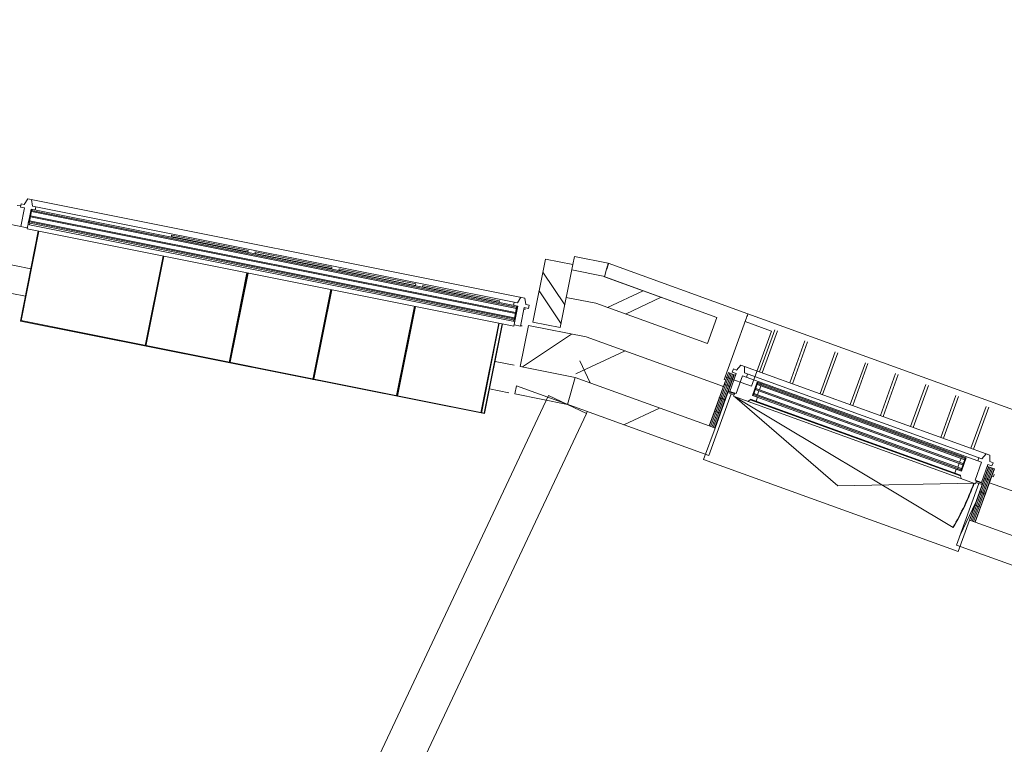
# Model space of a CAD drawing. Header units: metres. Extents: x 136266 to 136452, y 453403 to 453560.
# Tile 117 of 133: x 136339.75 to 136343.27, y 453519.96 to 453522.55. Entities that reach past the tile are written whole.
import ezdxf

# ---------------------------------------------------------------- set-up
doc = ezdxf.new("R2010")
doc.units = ezdxf.units.M
for name, color, linetype, lineweight in [('A-DETL-BEBOUWING', 253, 'Continuous', 9), ('A-DETL-GENF-4', 252, 'Continuous', 9), ('A-FLOR', 192, 'Continuous', 5)]:
    doc.layers.add(name, color=color, linetype=linetype, lineweight=lineweight)
pattern_1 = [(50.36799999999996, (1194.736809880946, 112.2623939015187), (-308.0628471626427, 255.1416904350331), [])]

# ---------------------------------------------------------------- blocks, each defined once
blk = doc.blocks.new('859-DO-0010 29-09-2022')
at = {"layer": 'A-DETL-BEBOUWING'}
h = blk.add_hatch(dxfattribs=at)
h.set_pattern_fill('FP_1224', color=256, angle=44.9999999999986, style=0, pattern_type=2)
h.set_pattern_definition([(230.3679999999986, (55010.40795384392, 82580.7177269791), (308.0628471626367, -255.1416904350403), []), (230.3679999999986, (53815.67043685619, 82468.45462597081), (308.0628471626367, -255.1416904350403), [])])
h.paths.add_polyline_path([(52052.64905942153, 82202.35332922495), (52476.80359651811, 82242.20870410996), (52467.44837789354, 82341.77014184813), (52035.81537609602, 82301.21205842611), (52044.23221775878, 82251.78269382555)])
h.paths.add_polyline_path([(53696.43120881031, 82356.81013226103), (54268.90947580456, 82410.60263935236), (54259.55425718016, 82510.16407709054), (53687.07599018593, 82456.37156999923), (53691.75359949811, 82406.59085113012)])
h.paths.add_polyline_path([(55488.53708809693, 82525.20406750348), (56061.01535509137, 82578.99657459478), (56051.6601364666, 82678.55801233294), (55479.18186947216, 82624.76550524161), (55483.85947878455, 82574.98478637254)])
h.paths.add_polyline_path([(57280.64296738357, 82693.59800274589), (57985.00000000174, 82759.78240284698), (57984.9747007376, 82860.22051972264), (57271.2877487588, 82793.15944048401), (57279.83942046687, 82702.14962398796)])
h = blk.add_hatch(dxfattribs=at)
h.set_pattern_fill('FP_1225', color=256, angle=45.00000000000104, style=0, pattern_type=2)
h.set_pattern_definition([(230.368000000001, (54841.84571802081, 82338.88791492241), (326.7006494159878, -270.5777627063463), []), (320.368000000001, (54841.84571802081, 82338.88791492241), (270.5777627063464, 326.7006494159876), [])])
h.paths.add_polyline_path([(52098.94168856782, 81930.49182392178), (52608.06557173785, 81978.33128207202), (52594.03274380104, 82127.67343867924), (52073.69116357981, 82078.77991772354)])
h.paths.add_polyline_path([(53616.62293602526, 82073.09964673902), (54400.66925821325, 82146.77199340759), (54386.63643027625, 82296.11415001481), (53602.59010808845, 82222.44180334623)])
h.paths.add_polyline_path([(55409.22662250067, 82241.54035807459), (56192.77513749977, 82315.16592865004), (56178.74230956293, 82464.50808525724), (55395.19379456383, 82390.88251468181), (55408.19851423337, 82252.4818380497)])
h.paths.add_polyline_path([(57201.33250178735, 82409.93429331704), (57610.00000000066, 82448.33443977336), (57610.00000000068, 82598.9951809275), (57187.29967385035, 82559.27644992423)])
h = blk.add_hatch(dxfattribs=at)
h.set_pattern_fill('FP_949', color=256, scale=0.9999999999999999, angle=95.36799506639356, style=0, pattern_type=2)
h.set_pattern_definition([(134.9999950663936, (124130.0391304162, -73532.18918287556), (-282.8427368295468, -282.8426881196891), []), (134.9999950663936, (124130.0385333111, -72332.18949295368), (-282.8427368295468, -282.8426881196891), [])])
h.paths.add_polyline_path([(52684.34616875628, 82171.31384739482), (52664.70020964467, 82380.39286664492), (52565.13877190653, 82371.03764802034), (52584.78473101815, 82161.95862877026), (52669.84193388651, 82169.95096743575)])
h = blk.add_hatch(dxfattribs=at)
h.set_pattern_fill('FP_1464', color=256, angle=44.99999999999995, style=0, pattern_type=2)
h.set_pattern_definition([(238.9589999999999, (51980.08133697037, 82287.35821534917), (342.7194111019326, -206.2605276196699), []), (238.9589999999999, (50815.52101608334, 81997.87930573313), (342.7194111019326, -206.2605276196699), [])])
h.paths.add_polyline_path([(51948.47143826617, 82176.45752019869), (52052.64905942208, 82202.35332922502), (52035.81537609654, 82301.21205842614), (51924.34817993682, 82273.50425330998), (51929.57379792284, 82252.4818380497)])
h = blk.add_hatch(dxfattribs=at)
h.set_pattern_fill('FP_1465', color=256, angle=44.99999999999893, style=0, pattern_type=2)
h.set_pattern_definition([(328.958999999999, (51850.21834817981, 82157.18692799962), (206.2605276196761, 342.7194111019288), []), (328.958999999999, (52139.69796490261, 80992.6259000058), (206.2605276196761, 342.7194111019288), [])])
h.paths.add_polyline_path([(51877.96028931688, 82045.58285544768), (51975.0070224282, 82069.70611377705), (51919.52352827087, 82292.91359993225), (51822.47679515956, 82268.79034160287), (51826.53065902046, 82252.4818380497)])
h = blk.add_hatch(color=256, dxfattribs=at)
h.paths.add_polyline_path([(52704.03140266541, 82143.53361043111), (52717.97000394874, 82144.84334103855), (52717.59579520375, 82148.82579854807), (52703.65719392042, 82147.51606794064)])
h.paths.add_polyline_path([(52699.72800209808, 82189.33187179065), (52713.66660338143, 82190.6416023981), (52713.29239463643, 82194.62405990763), (52699.3537933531, 82193.31432930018)])
h.paths.add_polyline_path([(53477.62377389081, 82216.22365914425), (53491.56237517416, 82217.53338975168), (53491.18816642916, 82221.5158472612), (53477.24956514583, 82220.20611665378)])
h.paths.add_polyline_path([(53473.3203733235, 82262.02192050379), (53487.25897460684, 82263.33165111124), (53486.88476586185, 82267.31410862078), (53472.94616457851, 82266.00437801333)])
h = blk.add_hatch(dxfattribs=at)
h.set_pattern_fill('FP_418', color=256, scale=0.9999999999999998, angle=-84.63200493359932, style=0, pattern_type=2)
h.set_pattern_definition([(95.36799506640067, (53568.21094290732, 82067.02000002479), (-50.5772103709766, -4.752451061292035), [50.79999999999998, 0, 0, 0]), (95.36799506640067, (53573.26866394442, 82067.49524513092), (-50.5772103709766, -4.752451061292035), [50.79999999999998, 0, 0, 0]), (95.36799506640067, (53578.32638498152, 82067.97049023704), (-50.5772103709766, -4.752451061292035), [50.79999999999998, 0, 0, 0]), (95.36799506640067, (53583.38410601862, 82068.44573534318), (-50.5772103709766, -4.752451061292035), [50.79999999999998, 0, 0, 0]), (95.36799506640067, (53588.44182705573, 82068.9209804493), (-50.5772103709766, -4.752451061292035), [50.79999999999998, 0, 0, 0]), (95.36799506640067, (53593.49954809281, 82069.39622555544), (-50.5772103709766, -4.752451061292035), [50.79999999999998, 0, 0, 0]), (95.36799506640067, (53598.55726912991, 82069.87147066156), (-50.5772103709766, -4.752451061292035), [50.79999999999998, 0, 0, 0]), (95.36799506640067, (53603.61499016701, 82070.3467157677), (-50.5772103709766, -4.752451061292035), [50.79999999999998, 0, 0, 0]), (95.36799506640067, (53608.6727112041, 82070.82196087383), (-50.5772103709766, -4.752451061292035), [50.79999999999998, 0, 0, 0]), (95.36799506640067, (53613.7304322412, 82071.29720597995), (-50.5772103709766, -4.752451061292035), [50.79999999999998, 0, 0, 0])])
h.paths.add_polyline_path([(53594.71941972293, 82071.04149864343), (53616.62293602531, 82073.09964674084), (53597.63184221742, 82275.20936534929), (53575.72832591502, 82273.15121725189)])
for points in [[(52700.10221084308, 82185.34941428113), (53487.63318335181, 82259.34919360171), (53487.25897460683, 82263.33165111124), (52699.72800209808, 82189.33187179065)], [(52701.87970238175, 82166.43274111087), (53489.4106748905, 82240.43252043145), (53489.0364661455, 82244.41497794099), (52701.50549363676, 82170.41519862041)], [(52703.65719392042, 82147.51606794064), (53491.18816642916, 82221.5158472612), (53490.81395768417, 82225.49830477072), (52703.28298517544, 82151.49852545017)], [(50084.08311326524, 81637.28304711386), (51803.75122399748, 82064.74718470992), (51802.78629366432, 82068.62905403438), (50083.11818293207, 81641.16491643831)], [(50088.66653234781, 81618.84416782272), (51808.33464308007, 82046.30830541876), (51807.36971274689, 82050.19017474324), (50087.70160201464, 81622.72603714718)], [(50093.24995143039, 81600.40528853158), (51812.91806216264, 82027.86942612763), (51811.95313182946, 82031.7512954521), (50092.75087527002, 81602.41304844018)]]:
    blk.add_hatch(color=256, dxfattribs=at).paths.add_polyline_path(points)
h = blk.add_hatch(dxfattribs=at)
h.set_pattern_fill('FP_1489', color=256, style=0, pattern_type=2)
h.set_pattern_definition([(90, (0, 0), (-400, 2.449293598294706e-14), [])])
h.paths.add_polyline_path([(53591.62945863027, 81970.31065857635), (53604.07463834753, 81971.48006090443), (53582.08987457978, 82205.44943958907), (53569.64469486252, 82204.28003726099), (53582.16435796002, 82071.04149864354)])
h = blk.add_hatch(dxfattribs=at)
h.set_pattern_fill('FP_690', color=256, angle=-174.6320049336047, style=0, pattern_type=2)
h.set_pattern_definition([(95.36799506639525, (52656.76181673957, 81981.37671988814), (50.57721037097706, 4.752451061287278), [50.8, 0, 0, 0]), (95.36799506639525, (52651.70409570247, 81980.901474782), (50.57721037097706, 4.752451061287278), [50.8, 0, 0, 0]), (95.36799506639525, (52646.64637466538, 81980.42622967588), (50.57721037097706, 4.752451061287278), [50.8, 0, 0, 0]), (95.36799506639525, (52641.58865362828, 81979.95098456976), (50.57721037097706, 4.752451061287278), [50.8, 0, 0, 0]), (95.36799506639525, (52636.53093259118, 81979.47573946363), (50.57721037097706, 4.752451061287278), [50.8, 0, 0, 0]), (95.36799506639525, (52631.47321155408, 81979.00049435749), (50.57721037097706, 4.752451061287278), [50.8, 0, 0, 0]), (95.36799506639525, (52626.41549051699, 81978.52524925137), (50.57721037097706, 4.752451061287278), [50.8, 0, 0, 0]), (95.36799506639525, (52621.35776947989, 81978.05000414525), (50.57721037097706, 4.752451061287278), [50.8, 0, 0, 0]), (95.36799506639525, (52616.30004844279, 81977.57475903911), (50.57721037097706, 4.752451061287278), [50.8, 0, 0, 0]), (95.36799506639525, (52611.24232740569, 81977.09951393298), (50.57721037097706, 4.752451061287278), [50.8, 0, 0, 0])])
h.paths.add_polyline_path([(52589.07447792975, 82180.44100068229), (52608.06557173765, 81978.33128207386), (52629.96908804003, 81980.38943017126), (52610.97799423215, 82182.4991487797)])
h = blk.add_hatch(dxfattribs=at)
h.set_pattern_fill('FP_250', color=256, angle=44.99999999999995, style=0, pattern_type=2)
h.set_pattern_definition(pattern_1)
h.paths.add_polyline_path([(53604.07463834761, 81971.4800609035), (54431.92799314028, 82049.26870376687), (54422.57277451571, 82148.83014150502), (53594.71941972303, 82071.04149864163)])
h = blk.add_hatch(dxfattribs=at)
h.set_pattern_fill('FP_1442', color=256, angle=44.99999999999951, style=0, pattern_type=2)
h.set_pattern_definition([(238.9589999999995, (49255.18949423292, 81378.17516534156), (363.4539354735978, -218.7392895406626), []), (328.9589999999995, (49255.18949423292, 81378.17516534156), (218.7392895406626, 363.4539354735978), [])])
h.paths.add_polyline_path([(46483.80974447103, 80534.71811677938), (47440.02739980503, 80772.40860649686), (47403.84251231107, 80917.97870616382), (46436.68759508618, 80677.56950160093), (46452.52398875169, 80629.56127627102)])
h.paths.add_polyline_path([(48423.11080622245, 81016.77721337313), (49172.89928832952, 81203.15485501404), (49136.71440083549, 81348.72495468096), (48386.92591872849, 81162.34731304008)])
h.paths.add_polyline_path([(51904.76482541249, 81882.22457698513), (52098.94168856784, 81930.49182392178), (52073.69116357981, 82078.77991772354), (51868.57993791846, 82027.79467665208)])
h = blk.add_hatch(dxfattribs=at)
h.set_pattern_fill('FP_250', color=256, angle=44.99999999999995, style=0, pattern_type=2)
h.set_pattern_definition(pattern_1)
h.paths.add_polyline_path([(52115.7753718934, 81831.63309472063), (52639.324306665, 81880.82799243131), (52629.96908804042, 81980.38943016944), (52098.94168856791, 81930.49182392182)])
h = blk.add_hatch(dxfattribs=at)
h.set_pattern_fill('FP_1441', color=256, angle=44.99999999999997, style=0, pattern_type=2)
h.set_pattern_definition([(58.95899999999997, (1164.560320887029, 289.4789096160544), (-342.7194111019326, 206.2605276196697), [])])
h.paths.add_polyline_path([(46515.22919903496, 80439.48502562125), (47485.50093941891, 80680.66899021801), (47461.37768108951, 80777.71572332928), (47133.28465141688, 80696.16044931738)])
h.paths.add_polyline_path([(48425.8837832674, 80914.42336342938), (49197.02254665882, 81106.1081219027), (49172.89928832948, 81203.15485501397), (48401.76052493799, 81011.47009654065), (48423.11080622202, 80925.57891959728)])
h.paths.add_polyline_path([(51928.88808374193, 81785.17784387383), (52115.77537189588, 81831.63309472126), (51921.86959875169, 81813.41287872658), (51924.5041875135, 81802.81405211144)])
blk.add_arc((52646.72689686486, 82112.03450544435), 911.0000000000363, 354.3679950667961, 5.367995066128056)
blk.add_open_spline([(52032.16646836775, 82351.10105513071), (52032.14515991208, 82351.225581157), (52032.45294008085, 82349.41398312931), (52033.85528127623, 82341.19956051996), (52035.16970713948, 82333.42611943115), (52035.8532375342, 82329.44837298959)], degree=3)
for p, q in [((53582.83586113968, 82496.8085852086), (52562.33112432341, 82400.91759430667)), ((53261.30777662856, 82284.28531742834), (53246.37817545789, 82443.17124164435)), ((53271.26392040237, 82285.2208392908), (53256.3343192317, 82444.1067635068)), ((53375.80343002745, 82295.04381884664), (53360.87382885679, 82453.92974306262)), ((53385.75957380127, 82295.9793407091), (53370.82997263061, 82454.86526492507)), ((53490.29908342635, 82305.80232026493), (53475.36948225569, 82464.68824448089)), ((53500.25522720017, 82306.73784212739), (53485.32562602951, 82465.62376634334)), ((52917.77646295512, 82252.48183804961), (52902.89121526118, 82410.89573738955)), ((52927.77696020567, 82252.94533503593), (52912.847359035, 82411.83125925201)), ((53032.31646983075, 82262.76831459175), (53017.38686866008, 82421.65423880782)), ((53042.27261360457, 82263.70383645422), (53027.3430124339, 82422.58976067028)), ((53146.81212322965, 82273.52681601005), (53131.88252205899, 82432.41274022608)), ((53156.76826700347, 82274.46233787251), (53141.8386658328, 82433.34826208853)), ((52562.33004232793, 82400.92910927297), (52032.16455314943, 82351.11249180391)), ((52562.8965663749, 82394.89996651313), (52562.33112432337, 82400.91759430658)), ((52563.32235638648, 82390.36856351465), (52562.89784159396, 82394.88639519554)), ((52563.82755071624, 82384.99211259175), (52563.32355173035, 82390.35584225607)), ((52564.3801391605, 82379.11127728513), (52563.82869549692, 82384.97992944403)), ((52564.38124495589, 82379.09950903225), (52584.78473101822, 82161.95862877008)), ((52664.70020964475, 82380.39286664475), (52565.1387719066, 82371.03764802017)), ((52684.34616875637, 82171.31384739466), (52664.70020964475, 82380.39286664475)), ((52688.82950963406, 82230.49281033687), (52673.89990846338, 82389.37873455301)), ((52698.78565340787, 82231.42833219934), (52683.85605223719, 82390.31425641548)), ((52803.32516303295, 82241.25131175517), (52788.39556186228, 82400.13723597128)), ((52813.28130680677, 82242.18683361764), (52798.35170563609, 82401.07275783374)), ((52032.16449078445, 82351.11248118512), (51912.40733207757, 82321.34690569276)), ((52467.44837789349, 82341.77014184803), (52035.81537609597, 82301.21205842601)), ((52040.57404348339, 82301.72271237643), (52467.44246252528, 82341.8330952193)), ((52476.80359651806, 82242.20870410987), (52467.44837789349, 82341.77014184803)), ((51919.47441448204, 82292.91359993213), (51912.41012184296, 82321.33568150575)), ((52035.81537609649, 82301.21205842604), (51924.34817993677, 82273.50425330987)), ((52035.8532375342, 82329.44837298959), (52040.57404348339, 82301.72271237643)), ((53561.98331859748, 82312.5380776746), (52617.14527446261, 82223.75705292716)), ((53548.04471731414, 82311.22834706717), (53542.13795039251, 82288.57641327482)), ((53572.00638171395, 82291.3829788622), (53561.98331859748, 82312.5380776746)), ((51919.5235282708, 82292.91359993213), (51822.47679515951, 82268.79034160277)), ((51822.47679515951, 82268.79034160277), (51877.96028931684, 82045.58285544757)), ((51975.00702242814, 82069.70611377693), (51919.5235282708, 82292.91359993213)), ((53546.24741975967, 82276.90969730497), (52639.24272196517, 82191.68365563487)), ((53542.13795039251, 82288.57641327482), (52641.10693886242, 82203.91168472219)), ((52696.36695022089, 82193.03367274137), (53489.87160899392, 82267.59476517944)), ((53469.58511270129, 82269.70617896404), (53469.95932144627, 82265.7237214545)), ((53472.94616457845, 82266.00437801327), (53473.32037332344, 82262.02192050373)), ((53491.56237517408, 82217.53338975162), (53486.88476586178, 82267.3141086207)), ((53494.54921830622, 82217.81404631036), (53486.88476586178, 82267.3141086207)), ((53489.87160899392, 82267.59476517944), (53494.54921830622, 82217.81404631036)), ((53489.87160899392, 82267.59476517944), (53491.56237517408, 82217.53338975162)), ((53530.19057786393, 82287.45378703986), (53531.31320409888, 82275.50641451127)), ((53552.60896842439, 82209.20791964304), (53546.24741975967, 82276.90969730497)), ((53570.14216481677, 82279.15494977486), (53585.07638047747, 82280.55823256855)), ((53576.50371348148, 82211.45317211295), (53570.14216481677, 82279.15494977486)), ((53575.72832591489, 82273.15121725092), (53570.7502540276, 82272.68345631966)), ((53583.95375424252, 82292.50560509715), (53572.00638171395, 82291.3829788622)), ((53585.07638047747, 82280.55823256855), (53583.95375424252, 82292.50560509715)), ((54386.6364302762, 82296.1141500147), (53602.59010808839, 82222.44180334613)), ((52052.64905942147, 82202.35332922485), (52476.80359651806, 82242.20870410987)), ((53487.25897460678, 82263.33165111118), (52699.72800209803, 82189.3318717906)), ((52700.10221084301, 82185.34941428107), (53487.63318335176, 82259.34919360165)), ((53489.03646614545, 82244.41497794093), (52701.50549363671, 82170.41519862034)), ((52701.87970238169, 82166.43274111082), (53489.41067489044, 82240.4325204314)), ((53473.32037332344, 82262.02192050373), (53487.25897460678, 82263.33165111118)), ((53473.69458206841, 82258.03946299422), (53475.0978648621, 82243.1052473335)), ((53475.47207360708, 82239.12278982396), (53476.87535640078, 82224.18857416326)), ((53606.22390770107, 82247.90499086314), (53600.25022143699, 82247.3436777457)), ((53605.29110729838, 82257.83217193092), (53606.22390770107, 82247.90499086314)), ((51948.47143826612, 82176.45752019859), (52052.64905942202, 82202.35332922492)), ((52611.23850754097, 82201.10511913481), (52599.2911350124, 82199.98249289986)), ((52599.2911350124, 82199.98249289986), (52600.41376124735, 82188.03512037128)), ((52617.14527446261, 82223.75705292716), (52611.23850754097, 82201.10511913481)), ((52641.10693886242, 82203.91168472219), (52631.08387574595, 82225.06678353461)), ((52641.74882497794, 82111.56674451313), (53558.70966654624, 82197.7283080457)), ((52654.17693762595, 82193.08693842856), (52653.05431139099, 82205.03431095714)), ((52700.47532400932, 82127.93251096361), (53497.96244029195, 82202.86781214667)), ((52700.72158337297, 82125.31173455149), (53498.2086996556, 82200.24703573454)), ((53494.54921830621, 82217.81404631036), (52701.04455953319, 82143.2529538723)), ((53490.81395768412, 82225.49830477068), (52703.28298517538, 82151.4985254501)), ((52703.65719392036, 82147.51606794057), (53491.18816642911, 82221.51584726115)), ((52716.27923776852, 82194.90471646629), (52715.90502902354, 82198.88717397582)), ((53553.73159465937, 82197.26054711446), (53116.4911411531, 81981.58287109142)), ((53474.63693075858, 82215.94300258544), (53476.05892398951, 82200.80966404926)), ((53477.24956514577, 82220.20611665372), (53477.62377389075, 82216.22365914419)), ((53497.96244029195, 82202.86781214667), (53498.20869965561, 82200.24703573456)), ((53504.67665604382, 82192.65113521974), (53498.2086996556, 82200.24703573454)), ((53552.60896842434, 82209.20791964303), (53576.50371348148, 82211.45317211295)), ((53558.70966654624, 82197.7283080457), (53557.58704031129, 82209.67568057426)), ((53557.77414468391, 82207.68445181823), (53581.66888974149, 82209.92970428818)), ((53558.24190561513, 82202.70637993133), (53569.69147095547, 82203.7822300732)), ((53582.08987457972, 82205.44943958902), (53569.64469486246, 82204.28003726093)), ((53569.64469486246, 82204.28003726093), (53591.62945863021, 81970.31065857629)), ((52584.78473101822, 82161.95862877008), (52684.34616875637, 82171.31384739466)), ((52585.7191708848, 82152.01399996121), (52584.78637048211, 82161.94118102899)), ((52600.41376124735, 82188.03512037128), (52615.34797690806, 82189.43840316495)), ((52615.95606611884, 82182.96690970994), (52610.97799423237, 82182.49914877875)), ((52615.34797690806, 82189.43840316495), (52621.70952557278, 82121.73662550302)), ((52645.60427062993, 82123.98187797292), (52639.24272196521, 82191.68365563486)), ((52696.36695022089, 82193.03367274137), (52701.04455953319, 82143.2529538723)), ((52704.03140266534, 82143.53361043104), (52696.36695022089, 82193.03367274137)), ((52704.03140266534, 82143.53361043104), (52699.35379335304, 82193.3143293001)), ((52699.35379335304, 82193.3143293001), (52701.04455953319, 82143.2529538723)), ((52699.72800209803, 82189.3318717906), (52713.66660338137, 82190.64160239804)), ((52713.66660338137, 82190.64160239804), (52713.29239463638, 82194.62405990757)), ((52715.44409492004, 82171.72492922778), (52714.04081212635, 82186.6591448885)), ((52717.22158645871, 82152.80825605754), (52715.81830366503, 82167.74247171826)), ((52594.03274380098, 82127.67343867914), (52073.69116357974, 82078.77991772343)), ((52591.69285714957, 82152.57531307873), (52585.7191708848, 82152.01399996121)), ((52695.78183548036, 82116.64391733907), (52700.72158337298, 82125.3117345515)), ((52700.72158337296, 82125.31173455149), (52700.47532400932, 82127.93251096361)), ((52717.97000394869, 82144.84334103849), (52717.5957952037, 82148.82579854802)), ((52722.37884031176, 82129.99065906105), (52720.95684708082, 82145.12399759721)), ((54400.6692582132, 82146.7719934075), (53616.62293602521, 82073.09964673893)), ((51814.96973678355, 82110.813929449), (50052.60106348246, 81672.73555818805)), ((51801.38319414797, 82107.43667328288), (51798.92657233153, 82084.15653133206)), ((51828.04059226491, 82091.39350883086), (51814.96973678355, 82110.813929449)), ((51839.68620023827, 82094.28829983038), (51828.04059226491, 82091.39350883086)), ((51842.5809912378, 82082.64269185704), (51839.68620023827, 82094.28829983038)), ((52616.91855805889, 82119.277635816), (52640.81330311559, 82121.52288828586)), ((52629.78472261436, 82115.9667734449), (52617.33954289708, 82114.79737111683)), ((52621.70952557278, 82121.73662550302), (52645.60427062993, 82123.98187797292)), ((52651.76948638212, 81881.99739476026), (52629.78472261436, 82115.9667734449)), ((52629.8314987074, 82115.46896625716), (52641.2810640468, 82116.54481639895)), ((52640.62619874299, 82123.5141170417), (52641.74882497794, 82111.56674451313)), ((52646.72689686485, 82112.03450544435), (53553.32925912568, 82022.6300494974)), ((53116.4911411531, 81981.58287109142), (52646.72689686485, 82112.03450544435)), ((50079.24185060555, 81644.32308801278), (51804.7327653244, 82073.23462110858)), ((51798.92657233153, 82084.15653133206), (50079.25846159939, 81656.69239373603)), ((51802.78629366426, 82068.62905403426), (50083.11818293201, 81641.1649164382)), ((50084.08311326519, 81637.28304711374), (51803.75122399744, 82064.7471847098)), ((51737.05925471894, 82063.59633450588), (51465.32840200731, 81996.0512111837)), ((51738.26446330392, 82058.74783708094), (51466.53361059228, 81991.20271375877)), ((51737.05925471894, 82063.59633450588), (51738.07972872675, 82059.49101559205)), ((51738.7405118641, 82056.8327161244), (51738.07972872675, 82059.49101559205)), ((51787.28096435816, 82081.26174033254), (51790.1757553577, 82069.61613235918)), ((51813.88299249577, 82023.98755680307), (51801.82136333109, 82072.51092335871)), ((51801.82136333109, 82072.51092335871), (51816.79439448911, 82024.71125455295)), ((51822.10151132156, 82003.36097326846), (51804.7327653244, 82073.23462110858)), ((51813.88299249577, 82023.98755680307), (51804.73276532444, 82073.2346211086)), ((51828.02398127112, 82079.02420310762), (51842.5809912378, 82082.64269185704)), ((51844.42779693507, 82013.03242459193), (51828.02398127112, 82079.02420310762)), ((51834.08248084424, 82075.37802936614), (51829.23014418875, 82074.17186644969)), ((52073.69116357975, 82078.77991772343), (51868.57993791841, 82027.79467665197)), ((51877.96028931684, 82045.58285544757), (51975.00702242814, 82069.70611377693)), ((53594.71941972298, 82071.04149864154), (53605.94568207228, 81951.56777335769)), ((51807.36971274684, 82050.19017474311), (50087.70160201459, 81622.72603714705)), ((50088.66653234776, 81618.8441678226), (51808.33464308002, 82046.30830541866)), ((50091.30347977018, 81595.79972145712), (51816.79439448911, 82024.71125455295)), ((51811.95313182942, 82031.75129545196), (50092.28502109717, 81604.28715785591)), ((51818.24178998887, 82018.88845056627), (50092.75087526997, 81589.97691747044)), ((50093.24995143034, 81600.40528853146), (51812.91806216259, 82027.86942612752)), ((51813.38945333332, 82017.6822876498), (51811.94205783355, 82023.50509163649)), ((51868.57993791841, 82027.79467665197), (51904.76482541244, 81882.22457698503)), ((53591.62945863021, 81970.31065857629), (54444.37317285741, 82050.43810609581)), ((50096.61059660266, 81574.44944017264), (51822.10151132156, 82003.36097326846)), ((51440.09625139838, 81989.77916401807), (51168.36539868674, 81922.2340406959)), ((51441.30145998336, 81984.93066659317), (51169.57060727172, 81917.38554327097)), ((51440.09625139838, 81989.77916401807), (51441.30145998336, 81984.93066659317)), ((51441.77750854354, 81983.01554563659), (51441.30145998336, 81984.93066659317)), ((51465.32840200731, 81996.0512111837), (51467.00965915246, 81989.28759280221)), ((51768.72580811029, 81990.0931811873), (51847.85009543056, 81671.77989658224)), ((51849.79103009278, 81672.26236174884), (51770.66674277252, 81990.57564635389)), ((51780.37141608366, 81992.98797218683), (51859.01323823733, 81676.61562224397)), ((51861.43663806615, 81675.15715274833), (51782.31235074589, 81993.47043735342)), ((51821.13658098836, 82007.24284259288), (51844.42779693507, 82013.03242459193)), ((51843.94533176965, 82014.9733592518), (51848.79766842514, 82016.17952216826)), ((52608.0655717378, 81978.33128207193), (52098.94168856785, 81930.49182392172)), ((52629.96908804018, 81980.3894301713), (52641.19535038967, 81860.91570488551)), ((53605.94568207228, 81951.56777335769), (52641.19535038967, 81860.91570488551)), ((51143.1332480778, 81915.96199353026), (50871.40239536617, 81848.4168702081)), ((51143.1332480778, 81915.96199353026), (51144.1537220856, 81911.85667461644)), ((51168.36539868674, 81922.2340406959), (51170.04665583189, 81915.47042231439)), ((51469.8218701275, 81915.79354553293), (51548.46369228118, 81599.42119559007)), ((51471.76280478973, 81916.2760106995), (51550.88709210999, 81597.96272609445)), ((51552.82802677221, 81598.44519126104), (51473.70373945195, 81916.7584758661)), ((51904.76482541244, 81882.22457698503), (52098.94168856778, 81930.49182392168)), ((52098.94168856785, 81930.49182392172), (52115.77537189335, 81831.63309472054)), ((51144.33845666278, 81911.11349610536), (50872.60760395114, 81843.56837278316)), ((51144.1537220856, 81911.85667461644), (51144.33845666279, 81911.11349610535)), ((51144.81450522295, 81909.19837514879), (51144.33845666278, 81911.11349610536)), ((52651.76948638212, 81881.99739476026), (51921.86959875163, 81813.41287872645)), ((50872.60760395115, 81843.56837278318), (50871.40239536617, 81848.4168702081)), ((50872.60760395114, 81843.56837278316), (50873.08365251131, 81841.65325182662)), ((51253.92408878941, 81524.14555560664), (51174.79980146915, 81842.4588402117)), ((51255.38255828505, 81526.56895543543), (51176.74073613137, 81842.94130537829)), ((50846.17024475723, 81842.14482304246), (50574.43939204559, 81774.59969972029)), ((50847.37545334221, 81837.29632561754), (50575.64460063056, 81769.75120229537)), ((50847.85150190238, 81835.38120466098), (50846.17024475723, 81842.14482304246)), ((51172.85886680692, 81841.97637504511), (51251.98315412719, 81523.66309044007)), ((51921.86959875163, 81813.41287872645), (51928.88808374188, 81785.17784387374)), ((51928.88808374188, 81785.17784387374), (52115.77537189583, 81831.63309472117)), ((52040.77537189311, 81831.63309472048), (52040.7753718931, 80236.06437890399)), ((52190.77537189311, 81831.63309472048), (52040.77537189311, 81831.63309472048)), ((52190.7753718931, 80236.06437890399), (52190.77537189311, 81831.63309472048)), ((50574.43939204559, 81774.59969972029), (50576.12064919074, 81767.83608133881)), ((50875.89586348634, 81768.1592045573), (50955.02015080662, 81449.84591995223)), ((50956.96108546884, 81450.32838511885), (50877.83679814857, 81768.6416697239)), ((50958.41955496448, 81452.75178494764), (50879.7777328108, 81769.12413489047)), ((50052.60106348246, 81672.73555818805), (50050.144441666, 81649.45541623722)), ((50079.25846159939, 81656.69239373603), (50066.18760611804, 81676.11281435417)), ((50215.52404449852, 81266.02669148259), (51861.43663806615, 81675.15715274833)), ((51859.01323823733, 81676.61562224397), (50216.98251399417, 81268.4500913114)), ((50578.93286016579, 81694.3420340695), (50658.05714748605, 81376.02874946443)), ((50659.99808214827, 81376.51121463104), (50580.87379482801, 81694.8244992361)), ((50040.42869435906, 81638.79688658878), (50028.7830863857, 81635.90209558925)), ((50050.144441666, 81649.45541623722), (50038.49883369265, 81646.56062523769)), ((50038.49883369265, 81646.56062523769), (50041.39362469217, 81634.91501726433)), ((50055.9506346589, 81638.53350601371), (50041.39362469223, 81634.91501726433)), ((50072.35445032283, 81572.54172749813), (50055.9506346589, 81638.53350601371)), ((50096.61059660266, 81574.44944017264), (50079.24185060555, 81644.32308801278)), ((50079.2418506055, 81644.32308801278), (50094.21488176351, 81596.523419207)), ((50094.21488176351, 81596.523419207), (50082.15325259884, 81645.04678576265)), ((50091.30347977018, 81595.79972145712), (50082.15325259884, 81645.04678576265)), ((50093.79886057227, 81647.9415767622), (50090.90406957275, 81659.58718473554)), ((50096.15581642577, 81597.00588437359), (50097.60321192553, 81591.18308038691)), ((51550.88709210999, 81597.96272609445), (51550.4046269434, 81599.90366075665)), ((51552.34556160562, 81600.38612592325), (51552.82802677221, 81598.44519126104)), ((49164.96749573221, 81346.98926211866), (50095.64566626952, 81578.3313094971)), ((50136.39975717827, 81584.3399760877), (50215.52404449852, 81266.02669148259)), ((50216.98251399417, 81268.4500913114), (50138.34069184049, 81584.82244125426)), ((51253.44162362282, 81526.08649026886), (51255.38255828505, 81526.56895543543)), ((51253.44162362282, 81526.08649026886), (51253.92408878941, 81524.14555560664)), ((51251.98315412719, 81523.66309044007), (51253.92408878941, 81524.14555560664))]:
    blk.add_line(p, q, dxfattribs=at)
at = {"layer": 'A-DETL-GENF-4'}
for p, q in [((53597.6318422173, 82275.2093653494), (53575.72832591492, 82273.15121725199)), ((53575.72832591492, 82273.15121725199), (53594.71941972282, 82071.04149864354)), ((53616.6229360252, 82073.09964674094), (53597.6318422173, 82275.2093653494)), ((52589.07447792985, 82180.44100068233), (52610.97799423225, 82182.49914877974)), ((52608.06557173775, 81978.3312820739), (52589.07447792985, 82180.44100068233)), ((52610.97799423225, 82182.49914877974), (52629.96908804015, 81980.3894301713)), ((53594.71941972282, 82071.04149864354), (53616.6229360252, 82073.09964674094)), ((52629.96908804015, 81980.3894301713), (52608.06557173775, 81978.3312820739))]:
    blk.add_line(p, q, dxfattribs=at)
at = {"layer": 'A-FLOR'}
for p, q in [((51883.41454412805, 81876.91746015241), (51815.48183094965, 81860.03117932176)), ((52190.7753718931, 81838.68041557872), (52190.7753718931, 81831.63309472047)), ((51907.53780245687, 81779.87072704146), (51839.60508927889, 81762.98444621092)), ((50169.56923738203, 81450.90071805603), (49194.24956961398, 81208.46197184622)), ((50193.69249571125, 81353.85398494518), (49218.3728279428, 81111.41523873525))]:
    blk.add_line(p, q, dxfattribs=at)

msp = doc.modelspace()

# ---------------------------------------------------------------- block references
at = {"xscale": 0.001, "yscale": 0.001, "zscale": 0.001, "rotation": 334.7650131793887}
msp.add_blockref('859-DO-0010 29-09-2022', (136259.6791283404, 453469.3710543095), dxfattribs=at)

doc.saveas('drawing.dxf')
